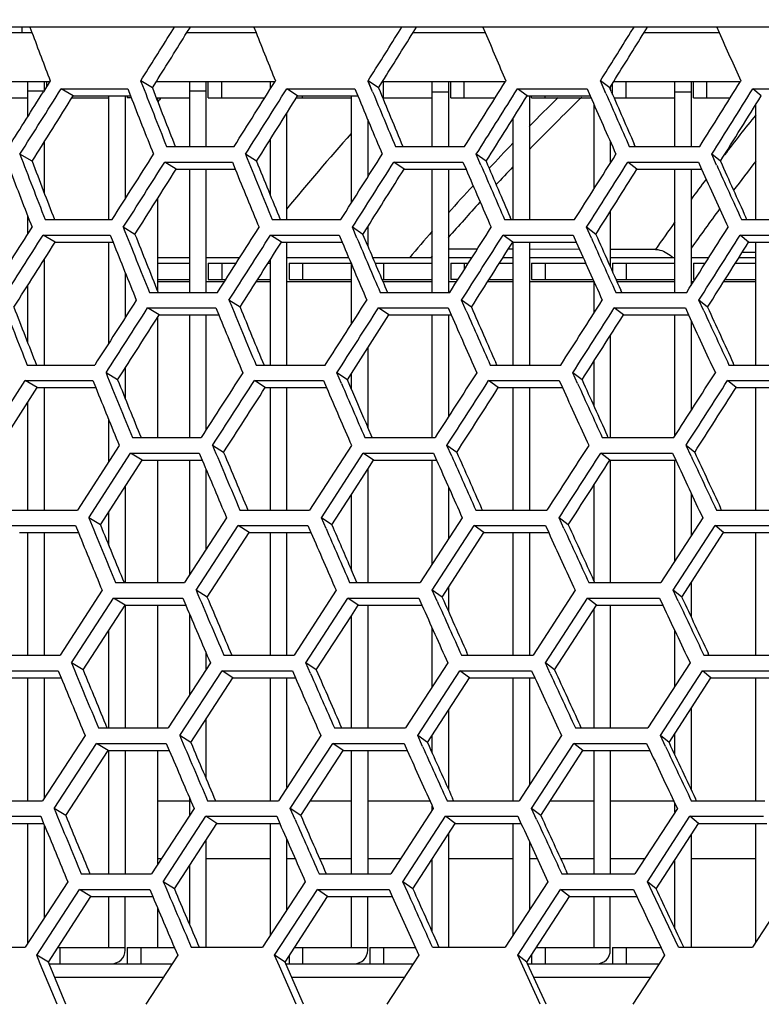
# Model space of a CAD drawing. Header units: millimetres. Extents: x 0 to 420, y 0 to 297.
# Tile 15 of 150: x 86.58 to 92.05, y 74.92 to 82.18. Entities that reach past the tile are written whole.
import ezdxf

# ---------------------------------------------------------------- set-up
doc = ezdxf.new("R2010")
doc.units = ezdxf.units.MM
doc.header["$LTSCALE"] = 23.1
doc.layers.get('0').update_dxf_attribs({"linetype": 'CONTINUOUS'})
for name, color, linetype in [('02___PRT_ALL_AXES', 7, 'CONTINUOUS'), ('06___PRT_ALL_SURFS', 7, 'CONTINUOUS'), ('AXES', 7, 'CONTINUOUS'), ('DIM_PILOTEES', 7, 'CONTINUOUS')]:
    doc.layers.add(name, color=color, linetype=linetype)
doc.styles.get("Standard").update_dxf_attribs({"font": 'txt', "width": 0.7})
doc.dimstyles.new('DIMSTYLE_2', dxfattribs={"dimtxt": 2.5, "dimasz": 3.5, "dimexe": 2, "dimexo": 0, "dimtad": 1, "dimdec": 0, "dimlfac": 5, "dimdsep": 46, "dimtxsty": 'Standard', "dimblk": '_FILLED', "dimblk1": '_FILLED', "dimblk2": '_FILLED', "dimcen": 0, "dimazin": 2, "dimtp": 0.8, "dimtm": 0.8, "dimtfac": 1, "dimtdec": 0, "dimtofl": 0, "dimtmove": 0, "dimatfit": 3, "dimldrblk": '_FILLED', "dimfxl": 0, "dimtolj": 1, "dimarcsym": 0})
doc.dimstyles.new('DIMSTYLE_4', dxfattribs={"dimtxt": 2.5, "dimasz": 3.5, "dimexe": 2, "dimexo": 0, "dimtad": 1, "dimdec": 0, "dimlfac": 5, "dimdsep": 46, "dimtxsty": 'Standard', "dimblk": '_FILLED', "dimblk1": '_FILLED', "dimblk2": '_FILLED', "dimcen": 0, "dimazin": 2, "dimtp": 0.5, "dimtm": 0.5, "dimtfac": 1, "dimtdec": 0, "dimtofl": 0, "dimtmove": 0, "dimatfit": 3, "dimldrblk": '_FILLED', "dimfxl": 0, "dimtolj": 1, "dimarcsym": 0})

# ---------------------------------------------------------------- blocks, each defined once
blk = doc.blocks.new('_FILLED')
at = {"color": 0, "linetype": 'ByBlock'}
blk.add_solid([(0, 0), (-1, 0.1429), (-1, -0.1429)], dxfattribs=at)
blk = doc.blocks.new('*D5')
at = {"layer": 'DIM_PILOTEES', "color": 2, "linetype": 'Continuous'}
for p, q in [((103.5571, 103.858), (38.5903, 103.858)), ((40.5903, 103.858), (40.5903, 68.4239)), ((40.5903, 32.9897), (40.5903, 68.4239)), ((103.5571, 32.9897), (38.5903, 32.9897))]:
    blk.add_line(p, q, dxfattribs=at)
at = {"layer": 'DIM_PILOTEES', "color": 2, "linetype": 'Continuous', "xscale": 3.5, "yscale": 3.5, "zscale": 3.5}
for p, rotation in [((40.5903, 103.858), 90), ((40.5903, 32.9897), 270)]:
    blk.add_blockref('_FILLED', p, dxfattribs=dict(at, rotation=rotation))
at = {"layer": 'DIM_PILOTEES', "color": 2, "linetype": 'Continuous', "insert": (37.4653, 68.4239), "char_height": 2.5, "width": 8.303571, "attachment_point": 2, "rotation": 90, "line_spacing_factor": 0.9}
blk.add_mtext('{\\ftxt;\\W0.0001;\\H0.0001;\\~}{\\ftxt;\\W2.2142857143;\\H2.5; }{\\ftxt;\\W0.0001;\\H0.0001;\\~}', dxfattribs=at)
blk = doc.blocks.new('*D6')
at = {"layer": 'DIM_PILOTEES', "color": 2, "linetype": 'Continuous'}
for p, q in [((55.0188, 68.4239), (55.0188, 114.3385)), ((152.0954, 68.4239), (152.0954, 114.3385)), ((55.0188, 112.3385), (103.5571, 112.3385)), ((152.0954, 112.3385), (103.5571, 112.3385))]:
    blk.add_line(p, q, dxfattribs=at)
at = {"layer": 'DIM_PILOTEES', "color": 2, "linetype": 'Continuous', "xscale": 3.5, "yscale": 3.5, "zscale": 3.5, "rotation": 180}
blk.add_blockref('_FILLED', (55.0188, 112.3385), dxfattribs=at)
at = {"layer": 'DIM_PILOTEES', "color": 2, "linetype": 'Continuous', "xscale": 3.5, "yscale": 3.5, "zscale": 3.5}
blk.add_blockref('_FILLED', (152.0954, 112.3385), dxfattribs=at)
at = {"layer": 'DIM_PILOTEES', "color": 2, "linetype": 'Continuous', "insert": (103.8477, 115.4635), "char_height": 2.5, "width": 8.571429, "attachment_point": 2, "line_spacing_factor": 0.9}
blk.add_mtext('{\\ftxt;\\W0.0001;\\H0.0001;\\~}{\\ftxt;\\W2.2857142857;\\H2.5; }{\\ftxt;\\W0.0001;\\H0.0001;\\~}', dxfattribs=at)

msp = doc.modelspace()

# ---------------------------------------------------------------- linework, layer by layer
at = {"color": 7, "linetype": 'Continuous'}
for p, q in [((137.842, 82.1249), (70.2722, 82.1249)), ((86.6553, 82.1249), (86.6707, 82.0839)), ((87.6953, 82.0839), (87.7209, 82.1249)), ((87.6953, 82.0839), (87.7209, 82.1249)), ((88.3054, 82.1249), (88.3218, 82.0839)), ((89.3709, 82.0839), (89.3966, 82.1249)), ((89.9941, 82.1249), (90.0114, 82.0839)), ((91.0825, 82.0839), (91.1081, 82.1249)), ((91.7172, 82.1249), (91.7355, 82.0839)), ((86.1852, 82.0839), (86.6707, 82.0839)), ((87.8123, 82.0839), (88.3218, 82.0839)), ((89.4793, 82.0839), (90.0114, 82.0839)), ((91.1819, 82.0839), (91.7355, 82.0839)), ((85.961, 81.7239), (86.8026, 81.7239)), ((86.6411, 81.4671), (86.6411, 81.7239)), ((86.8051, 81.7279), (86.7549, 81.6479)), ((86.7611, 81.7239), (86.7611, 81.6578)), ((86.7771, 81.7239), (86.7771, 81.6832)), ((87.4736, 81.7239), (87.4721, 81.7279)), ((87.5578, 81.6761), (87.4721, 81.7279)), ((87.5877, 81.7239), (88.4624, 81.7239)), ((87.8331, 81.2452), (87.8331, 81.7239)), ((87.9531, 81.7239), (87.9531, 81.2452)), ((87.9691, 81.6039), (87.9691, 81.7239)), ((88.0691, 81.6039), (88.0691, 81.7239)), ((88.4291, 81.6709), (88.4291, 81.7239)), ((88.4649, 81.7279), (88.4624, 81.7239)), ((89.181, 81.6479), (89.1478, 81.7279)), ((89.2249, 81.6761), (89.1478, 81.7279)), ((89.181, 81.6479), (89.1494, 81.7239)), ((89.2548, 81.7239), (90.1603, 81.7239)), ((89.2611, 81.6039), (89.2611, 81.7239)), ((89.6211, 81.2452), (89.6211, 81.7239)), ((89.7411, 81.7239), (89.7411, 81.2452)), ((89.7571, 81.6039), (89.7571, 81.7239)), ((89.8571, 81.6039), (89.8571, 81.7239)), ((90.1628, 81.7279), (90.1603, 81.7239)), ((90.9011, 81.634), (90.86, 81.7279)), ((90.895, 81.6479), (90.86, 81.7279)), ((90.9283, 81.6761), (90.86, 81.7279)), ((90.9331, 81.6838), (90.9331, 81.6651)), ((90.9491, 81.6283), (90.9491, 81.7094)), ((90.9581, 81.7239), (91.8923, 81.7239)), ((91.0491, 81.6039), (91.0491, 81.7239)), ((91.4091, 81.2452), (91.4091, 81.7239)), ((91.5291, 81.7239), (91.5291, 81.2452)), ((91.5451, 81.6039), (91.5451, 81.7239)), ((91.6451, 81.6039), (91.6451, 81.7239)), ((91.8948, 81.7279), (91.8923, 81.7239)), ((86.7571, 81.6514), (86.6411, 81.6514)), ((86.9746, 81.6181), (86.8858, 81.6698)), ((86.8858, 81.6698), (87.3765, 81.6698)), ((87.2371, 80.7067), (87.2371, 81.6181)), ((87.3571, 81.6181), (87.3571, 80.8574)), ((87.3731, 81.6181), (87.3731, 81.6039)), ((87.3765, 81.6698), (87.3967, 81.6181)), ((87.9531, 81.6514), (87.8331, 81.6514)), ((88.6286, 81.6181), (88.5485, 81.6698)), ((88.5485, 81.6698), (89.0508, 81.6698)), ((88.6651, 81.6039), (88.6651, 81.6181)), ((89.0251, 80.8292), (89.0251, 81.6181)), ((89.0508, 81.6698), (89.0723, 81.6181)), ((89.6211, 81.6481), (89.7411, 81.6481)), ((90.2302, 81.6398), (90.2491, 81.6698)), ((90.3204, 81.6181), (90.2491, 81.6698)), ((90.2491, 81.6698), (90.7619, 81.6698)), ((90.3371, 81.6181), (90.3371, 80.7067)), ((90.3531, 81.6039), (90.3531, 81.6181)), ((90.4531, 81.6039), (90.4531, 81.6181)), ((90.7619, 81.6698), (90.7845, 81.6181)), ((90.7781, 81.6328), (90.7845, 81.6181)), ((91.4091, 81.6481), (91.5291, 81.6481)), ((92.0459, 81.6181), (91.9835, 81.6698)), ((91.9835, 81.6698), (92.5056, 81.6698)), ((86.1811, 81.6039), (86.6411, 81.6039)), ((86.9657, 81.6039), (87.2371, 81.6039)), ((87.4022, 81.6039), (87.3731, 81.6039)), ((87.5859, 81.6039), (87.8331, 81.6039)), ((87.5971, 81.5752), (87.5971, 81.6039)), ((87.9691, 81.6039), (88.3869, 81.6039)), ((88.6198, 81.6039), (89.0251, 81.6039)), ((89.2547, 81.6039), (89.6211, 81.6039)), ((89.7571, 81.6039), (90.085, 81.6039)), ((90.3531, 81.6039), (90.7907, 81.6039)), ((90.8131, 80.9322), (90.8131, 81.5529)), ((90.9597, 81.6039), (91.4091, 81.6039)), ((91.5451, 81.6039), (91.8173, 81.6039)), ((92.0051, 80.7067), (92.0051, 81.5525)), ((88.5491, 80.7067), (88.5491, 81.4911)), ((89.1451, 81.4429), (89.1451, 81.0183)), ((90.2171, 80.7067), (90.2171, 81.4529)), ((86.7611, 81.2777), (86.7611, 80.9014)), ((87.6624, 81.2452), (88.1605, 81.2452)), ((88.4291, 80.8806), (88.4291, 81.3001)), ((89.3496, 81.2452), (89.8589, 81.2452)), ((90.9331, 81.2804), (90.9331, 81.122)), ((91.0729, 81.2452), (91.5921, 81.2452)), ((86.6717, 81.1356), (86.5817, 81.1874)), ((88.3255, 81.1356), (88.244, 81.1874)), ((89.9794, 81.1078), (89.9451, 81.1874)), ((90.0178, 81.1356), (89.9451, 81.1874)), ((91.7168, 81.1078), (91.6807, 81.1874)), ((91.7445, 81.1356), (91.6807, 81.1874)), ((87.7333, 81.0778), (87.6488, 81.1296)), ((87.6488, 81.1296), (88.1474, 81.1296)), ((88.1474, 81.1296), (88.1684, 81.0778)), ((89.4133, 81.0778), (89.3375, 81.1296)), ((89.3375, 81.1296), (89.8472, 81.1296)), ((89.8472, 81.1296), (89.8695, 81.0778)), ((91.1291, 81.0778), (91.0621, 81.1296)), ((91.0621, 81.1296), (91.5818, 81.1296)), ((91.5818, 81.1296), (91.6052, 81.0778)), ((91.5818, 81.1296), (91.6052, 81.0778)), ((87.8331, 80.17), (87.8331, 81.0778)), ((87.9531, 81.0778), (87.9531, 80.17)), ((89.6211, 80.17), (89.6211, 81.0778)), ((89.7411, 81.0778), (89.7411, 80.17)), ((91.4091, 80.17), (91.4091, 81.0778)), ((91.5291, 81.0778), (91.5291, 80.2215)), ((87.5971, 80.1774), (87.5971, 80.862)), ((90.9331, 80.7666), (90.9331, 80.3569)), ((86.6411, 80.6012), (86.6411, 80.7278)), ((86.7672, 80.7067), (87.2612, 80.7067)), ((88.4413, 80.7067), (88.9472, 80.7067)), ((90.1537, 80.7067), (90.6701, 80.7067)), ((91.9001, 80.7067), (92.4258, 80.7067)), ((86.8418, 80.5398), (86.7531, 80.5916)), ((86.7531, 80.5916), (87.2475, 80.5916)), ((87.2475, 80.5916), (87.2681, 80.5398)), ((87.4295, 80.5974), (87.3437, 80.6491)), ((88.5087, 80.5398), (88.4285, 80.5916)), ((88.4285, 80.5916), (88.9348, 80.5916)), ((88.9348, 80.5916), (88.9566, 80.5398)), ((89.066, 80.5699), (89.0324, 80.6491)), ((89.1095, 80.5974), (89.0324, 80.6491)), ((89.1451, 80.6535), (89.1451, 80.5128)), ((90.2137, 80.5398), (90.1423, 80.5916)), ((90.1423, 80.5916), (90.6591, 80.5916)), ((90.6591, 80.5916), (90.6822, 80.5398)), ((90.6591, 80.5916), (90.6822, 80.5398)), ((90.7933, 80.5699), (90.7579, 80.6491)), ((90.8261, 80.5974), (90.7579, 80.6491)), ((91.9525, 80.5398), (91.8901, 80.5916)), ((91.8901, 80.5916), (92.4162, 80.5916)), ((87.2371, 79.7967), (87.2371, 80.5398)), ((88.5491, 79.6347), (88.5491, 80.5398)), ((90.2171, 79.6347), (90.2171, 80.5398)), ((90.3371, 80.5398), (90.3371, 79.6347)), ((92.0051, 79.6347), (92.0051, 80.5398)), ((89.9502, 80.4878), (89.7387, 80.4881)), ((90.2146, 80.4874), (90.1782, 80.4875)), ((90.7039, 80.4866), (90.3367, 80.4872)), ((91.2662, 80.4858), (90.9328, 80.4863)), ((86.7611, 80.4125), (86.7611, 79.6347)), ((87.8331, 80.4239), (87.5971, 80.4239)), ((87.5971, 80.3839), (87.8331, 80.3839)), ((88.2006, 80.4239), (87.9531, 80.4239)), ((87.9691, 80.3839), (87.9691, 80.2639)), ((87.9691, 80.3839), (88.1751, 80.3839)), ((88.0691, 80.3839), (88.0691, 80.2639)), ((88.4097, 80.3839), (88.4291, 80.3839)), ((88.4291, 79.6347), (88.4291, 80.4144)), ((89.0057, 80.4239), (88.5491, 80.4239)), ((88.5651, 80.3839), (88.5651, 80.2639)), ((88.5651, 80.3839), (89.0227, 80.3839)), ((88.6651, 80.3839), (88.6651, 80.2639)), ((89.0251, 79.9357), (89.0251, 80.3783)), ((89.6211, 80.4239), (89.1826, 80.4239)), ((89.1995, 80.3839), (89.6211, 80.3839)), ((89.2611, 80.3839), (89.2611, 80.2639)), ((89.9119, 80.4239), (89.7411, 80.4239)), ((89.7571, 80.3839), (89.7571, 80.2639)), ((89.7571, 80.3839), (89.8864, 80.3839)), ((89.8571, 80.3839), (89.8571, 80.338)), ((90.1148, 80.3839), (90.2171, 80.3839)), ((90.2171, 80.4239), (90.1402, 80.4239)), ((90.7339, 80.4239), (90.3371, 80.4239)), ((90.3531, 80.3839), (90.3531, 80.2639)), ((90.3531, 80.3839), (90.7518, 80.3839)), ((90.4531, 80.3839), (90.4531, 80.2639)), ((91.4091, 80.4239), (90.9331, 80.4239)), ((90.9491, 80.3839), (90.9491, 80.3211)), ((90.9491, 80.3839), (91.4091, 80.3839)), ((91.0491, 80.3839), (91.0491, 80.2639)), ((91.6578, 80.4239), (91.5291, 80.4239)), ((91.5451, 80.3839), (91.5451, 80.2639)), ((91.5451, 80.3839), (91.6324, 80.3839)), ((91.8541, 80.3839), (92.0051, 80.3839)), ((92.0051, 80.4239), (91.8793, 80.4239)), ((87.3571, 80.3174), (87.3571, 79.9838)), ((87.5971, 80.2639), (87.8331, 80.2639)), ((87.8331, 80.2481), (87.5971, 80.2481)), ((88.0883, 80.2481), (87.9531, 80.2481)), ((87.9691, 80.2639), (88.0984, 80.2639)), ((88.4291, 80.2481), (88.3234, 80.2481)), ((88.3334, 80.2639), (88.4291, 80.2639)), ((89.0251, 80.2481), (88.5491, 80.2481)), ((88.5651, 80.2639), (89.0251, 80.2639)), ((89.2504, 80.2639), (89.6211, 80.2639)), ((89.6211, 80.2481), (89.2611, 80.2481)), ((89.7997, 80.2481), (89.7411, 80.2481)), ((89.8098, 80.2639), (89.7571, 80.2639)), ((90.2171, 80.2481), (90.0286, 80.2481)), ((90.0386, 80.2639), (90.2171, 80.2639)), ((90.8128, 80.2481), (90.3371, 80.2481)), ((90.3531, 80.2639), (90.8057, 80.2639)), ((90.8131, 80.0175), (90.8131, 80.2474)), ((90.9747, 80.2639), (91.4091, 80.2639)), ((91.4091, 80.2481), (90.9817, 80.2481)), ((91.546, 80.2481), (91.5291, 80.2481)), ((91.556, 80.2639), (91.5451, 80.2639)), ((92.0051, 80.2481), (91.7682, 80.2481)), ((91.7781, 80.2639), (92.0051, 80.2639)), ((86.6411, 79.7945), (86.6411, 80.2236)), ((87.5364, 80.17), (88.0383, 80.17)), ((89.2366, 80.17), (89.7498, 80.17)), ((90.9731, 80.17), (91.4963, 80.17)), ((88.204, 80.0609), (88.1226, 80.1126)), ((89.8714, 80.0336), (89.8367, 80.1126)), ((89.9094, 80.0609), (89.8367, 80.1126)), ((91.6221, 80.0336), (91.5857, 80.1126)), ((91.6494, 80.0609), (91.5857, 80.1126)), ((87.6074, 80.0035), (87.5229, 80.0552)), ((87.5229, 80.0552), (88.0253, 80.0552)), ((88.0253, 80.0552), (88.0467, 80.0035)), ((89.3003, 80.0035), (89.2245, 80.0552)), ((89.2245, 80.0552), (89.7381, 80.0552)), ((89.7381, 80.0552), (89.7608, 80.0035)), ((89.7381, 80.0552), (89.7608, 80.0035)), ((91.0293, 80.0035), (90.9624, 80.0552)), ((90.9624, 80.0552), (91.486, 80.0552)), ((91.486, 80.0552), (91.5099, 80.0035)), ((91.486, 80.0552), (91.5099, 80.0035)), ((87.5971, 79.1003), (87.5971, 79.9873)), ((87.8331, 79.1003), (87.8331, 80.0035)), ((87.9531, 80.0035), (87.9531, 79.1565)), ((89.6211, 79.1003), (89.6211, 80.0035)), ((89.7411, 80.0035), (89.7411, 79.2551)), ((91.4091, 79.1129), (91.4091, 80.0035)), ((91.5291, 79.9618), (91.5291, 79.2997)), ((90.9331, 79.8522), (90.9331, 79.1003)), ((89.1451, 79.7603), (89.1451, 79.1755)), ((90.8131, 79.3297), (90.8131, 79.664)), ((86.6352, 79.6347), (87.133, 79.6347)), ((87.302, 79.5257), (87.2162, 79.5774)), ((87.3571, 79.6117), (87.3571, 79.3891)), ((88.3221, 79.6347), (88.8318, 79.6347)), ((88.9517, 79.4985), (88.9178, 79.5774)), ((88.9949, 79.5257), (88.9178, 79.5774)), ((90.0475, 79.6347), (90.5679, 79.6347)), ((90.6922, 79.4985), (90.6564, 79.5774)), ((90.7247, 79.5257), (90.6564, 79.5774)), ((91.8073, 79.6347), (92.337, 79.6347)), ((86.3139, 79.043), (86.6211, 79.5201)), ((86.7099, 79.4684), (86.6211, 79.5201)), ((86.6211, 79.5201), (87.1193, 79.5201)), ((87.1193, 79.5201), (87.1403, 79.4684)), ((88.3896, 79.4684), (88.3094, 79.5201)), ((88.3094, 79.5201), (88.8195, 79.5201)), ((88.8195, 79.5201), (88.8417, 79.4684)), ((88.8195, 79.5201), (88.8417, 79.4684)), ((89.0251, 79.455), (89.0251, 79.5728)), ((90.1076, 79.4684), (90.0362, 79.5201)), ((90.0362, 79.5201), (90.5569, 79.5201)), ((90.5569, 79.5201), (90.5804, 79.4684)), ((91.8598, 79.4684), (91.7973, 79.5201)), ((91.7973, 79.5201), (92.3275, 79.5201)), ((86.7611, 79.4684), (86.7611, 78.5662)), ((88.4291, 78.5662), (88.4291, 79.4684)), ((88.5491, 78.5662), (88.5491, 79.4684)), ((90.2171, 78.5662), (90.2171, 79.4684)), ((90.3371, 79.4684), (90.3371, 78.5662)), ((92.0051, 78.5662), (92.0051, 79.4684)), ((86.6411, 78.5662), (86.6411, 79.3609)), ((87.2371, 78.9246), (87.2371, 79.2301)), ((87.411, 79.1003), (87.9168, 79.1003)), ((89.1241, 79.1003), (89.6412, 79.1003)), ((90.8738, 79.1003), (91.4009, 79.1003)), ((87.3136, 79.043), (87.0052, 78.5662)), ((88.0832, 78.9913), (88.0017, 79.043)), ((89.0253, 79.043), (88.7168, 78.5662)), ((89.7639, 78.9642), (89.7288, 79.043)), ((89.8015, 78.9913), (89.7288, 79.043)), ((91.5279, 78.9642), (91.4911, 79.043)), ((91.5548, 78.9913), (91.4911, 79.043)), ((87.0891, 78.509), (87.3976, 78.9858)), ((87.4821, 78.934), (87.3976, 78.9858)), ((87.3976, 78.9858), (87.9037, 78.9858)), ((87.5971, 78.0322), (87.5971, 78.934)), ((87.8331, 78.0902), (87.8331, 78.934)), ((87.9037, 78.9858), (87.9255, 78.934)), ((88.8035, 78.509), (89.1121, 78.9858)), ((89.1879, 78.934), (89.1121, 78.9858)), ((89.1121, 78.9858), (89.6296, 78.9858)), ((89.6211, 78.1682), (89.6211, 78.934)), ((89.6296, 78.9858), (89.6525, 78.934)), ((89.6296, 78.9858), (89.6525, 78.934)), ((90.9301, 78.934), (90.8631, 78.9858)), ((90.8631, 78.9858), (91.3907, 78.9858)), ((90.9331, 78.934), (90.9331, 78.0322)), ((91.3907, 78.9858), (91.4148, 78.934)), ((91.3907, 78.9858), (91.4149, 78.934)), ((91.4091, 78.1919), (91.4091, 78.934)), ((87.9531, 78.8683), (87.9531, 78.275)), ((89.1451, 78.8676), (89.1451, 78.0322)), ((87.3571, 78.7399), (87.3571, 78.0322)), ((89.7411, 78.7348), (89.7411, 78.3532)), ((90.8131, 78.0424), (90.8131, 78.7519)), ((89.0251, 78.1239), (89.0251, 78.6812)), ((91.5291, 78.6897), (91.5291, 78.3775)), ((86.5037, 78.5662), (87.0052, 78.5662)), ((88.2033, 78.5662), (88.7168, 78.5662)), ((89.9417, 78.5662), (90.466, 78.5662)), ((91.7147, 78.5662), (92.2485, 78.5662)), ((87.1749, 78.4573), (87.0891, 78.509)), ((87.2371, 78.3048), (87.2371, 78.5537)), ((88.1048, 78.509), (87.7954, 78.0322)), ((88.8378, 78.4302), (88.8035, 78.509)), ((88.8806, 78.4573), (88.8035, 78.509)), ((89.842, 78.509), (89.5328, 78.0322)), ((90.5914, 78.4302), (90.5553, 78.509)), ((90.6235, 78.4573), (90.5553, 78.509)), ((91.614, 78.509), (91.3057, 78.0322)), ((86.4896, 78.4518), (86.9915, 78.4518)), ((86.9915, 78.4518), (87.0127, 78.4001)), ((87.881, 77.9749), (88.1906, 78.4518)), ((88.2708, 78.4001), (88.1906, 78.4518)), ((88.1906, 78.4518), (88.7045, 78.4518)), ((88.7045, 78.4518), (88.727, 78.4001)), ((89.6211, 77.9749), (89.9304, 78.4518)), ((90.0018, 78.4001), (89.9304, 78.4518)), ((89.9304, 78.4518), (90.4551, 78.4518)), ((90.4551, 78.4518), (90.4787, 78.4)), ((90.4551, 78.4518), (90.4787, 78.4001)), ((91.3966, 77.9749), (91.7048, 78.4518)), ((91.7673, 78.4001), (91.7048, 78.4518)), ((91.7048, 78.4518), (92.239, 78.4518)), ((86.6411, 77.4976), (86.6411, 78.4001)), ((86.7611, 78.4001), (86.7611, 77.4976)), ((88.4291, 77.4976), (88.4291, 78.4001)), ((88.5491, 77.4976), (88.5491, 78.4001)), ((90.2171, 77.4976), (90.2171, 78.4001)), ((90.3371, 78.4001), (90.3371, 77.4976)), ((92.0051, 77.4976), (92.0051, 78.4001)), ((87.2858, 78.0322), (87.7954, 78.0322)), ((89.0118, 78.0322), (89.5328, 78.0322)), ((89.7411, 77.9962), (89.7411, 77.8171)), ((90.7746, 78.0322), (91.3057, 78.0322)), ((91.5291, 78.0298), (91.5291, 77.7764)), ((87.1877, 77.9749), (86.8774, 77.4976)), ((86.9619, 77.4403), (87.2724, 77.9177)), ((87.3569, 77.8659), (87.2724, 77.9177)), ((87.2724, 77.9177), (87.7824, 77.9177)), ((87.7824, 77.9177), (87.8043, 77.8659)), ((87.9625, 77.9232), (87.881, 77.9749)), ((88.9123, 77.9749), (88.6018, 77.4976)), ((88.6892, 77.4403), (88.9997, 77.9177)), ((89.0755, 77.8659), (88.9997, 77.9177)), ((88.9997, 77.9177), (89.5212, 77.9177)), ((89.5212, 77.9177), (89.5443, 77.8659)), ((89.5212, 77.9177), (89.5443, 77.8659)), ((89.6565, 77.896), (89.6211, 77.9749)), ((89.6938, 77.9232), (89.6211, 77.9749)), ((90.674, 77.9749), (90.3641, 77.4976)), ((90.4541, 77.4403), (90.764, 77.9177)), ((90.8309, 77.8659), (90.764, 77.9177)), ((90.764, 77.9177), (91.2955, 77.9177)), ((91.2955, 77.9177), (91.3199, 77.8659)), ((91.2955, 77.9177), (91.3199, 77.8659)), ((91.4338, 77.896), (91.3966, 77.9749)), ((91.4604, 77.9232), (91.3966, 77.9749)), ((87.3571, 77.8659), (87.3571, 76.9621)), ((87.5971, 76.9621), (87.5971, 77.8659)), ((89.1451, 77.8659), (89.1451, 76.9621)), ((90.8131, 76.9621), (90.8131, 77.8383)), ((90.9331, 77.8659), (90.9331, 76.9621)), ((87.8331, 77.2066), (87.8331, 77.7979)), ((89.0251, 76.9621), (89.0251, 77.7879)), ((89.6211, 77.2645), (89.6211, 77.6945)), ((87.2371, 76.9621), (87.2371, 77.6809)), ((91.4091, 77.2681), (91.4091, 77.6764)), ((86.3721, 77.4976), (86.8774, 77.4976)), ((87.9531, 77.5157), (87.9531, 77.3908)), ((88.0845, 77.4976), (88.6018, 77.4976)), ((89.8359, 77.4976), (90.3641, 77.4976)), ((91.6222, 77.4976), (92.1599, 77.4976)), ((87.0477, 77.3885), (86.9619, 77.4403)), ((87.9853, 77.4403), (87.6737, 76.9621)), ((88.7238, 77.3612), (88.6892, 77.4403)), ((88.7663, 77.3885), (88.6892, 77.4403)), ((89.7355, 77.4403), (89.4241, 76.9621)), ((90.4905, 77.3612), (90.4541, 77.4403)), ((90.5223, 77.3885), (90.4541, 77.4403)), ((91.5207, 77.4403), (91.2104, 76.9621)), ((86.358, 77.3829), (86.8637, 77.3829)), ((86.6411, 76.4251), (86.6411, 77.3312)), ((86.7611, 77.3312), (86.7611, 76.4435)), ((86.8637, 77.3829), (86.885, 77.3312)), ((86.8637, 77.3829), (86.885, 77.3312)), ((87.76, 76.9046), (88.0717, 77.3829)), ((88.1519, 77.3312), (88.0717, 77.3829)), ((88.0717, 77.3829), (88.5895, 77.3829)), ((88.4291, 76.4251), (88.4291, 77.3312)), ((88.5491, 76.5212), (88.5491, 77.3312)), ((88.5895, 77.3829), (88.6121, 77.3312)), ((89.5132, 76.9046), (89.8246, 77.3829)), ((89.896, 77.3312), (89.8246, 77.3829)), ((89.8246, 77.3829), (90.3532, 77.3829)), ((90.2171, 76.4251), (90.2171, 77.3312)), ((90.3371, 77.3312), (90.3371, 76.5406)), ((90.3532, 77.3829), (90.377, 77.3312)), ((91.3019, 76.9046), (91.6123, 77.3829)), ((91.6747, 77.3312), (91.6123, 77.3829)), ((91.6123, 77.3829), (92.1504, 77.3829)), ((92.0051, 76.4251), (92.0051, 77.3312)), ((89.7411, 77.0921), (89.7411, 76.5067)), ((91.5291, 77.1056), (91.5291, 76.506)), ((87.9531, 77.0247), (87.9531, 76.5899)), ((87.0615, 76.9046), (86.7491, 76.4251)), ((87.1603, 76.9621), (87.6737, 76.9621)), ((87.8415, 76.8528), (87.76, 76.9046)), ((88.799, 76.9046), (88.4864, 76.4251)), ((88.8993, 76.9621), (89.4241, 76.9621)), ((89.5489, 76.8253), (89.5132, 76.9046)), ((89.5859, 76.8528), (89.5132, 76.9046)), ((89.6211, 76.7742), (89.6211, 76.9071)), ((90.5739, 76.9046), (90.2619, 76.4251)), ((90.6753, 76.9621), (91.2104, 76.9621)), ((91.3657, 76.8528), (91.3019, 76.9046)), ((91.3394, 76.8253), (91.3019, 76.9046)), ((91.4091, 76.7605), (91.4091, 76.9199)), ((86.8343, 76.3674), (87.1469, 76.8471)), ((87.2314, 76.7954), (87.1469, 76.8471)), ((87.1469, 76.8471), (87.6607, 76.8471)), ((87.6607, 76.8471), (87.6827, 76.7954)), ((88.5744, 76.3674), (88.8872, 76.8471)), ((88.963, 76.7954), (88.8872, 76.8471)), ((88.8872, 76.8471), (89.4125, 76.8471)), ((89.4125, 76.8471), (89.4357, 76.7954)), ((90.3525, 76.3674), (90.6646, 76.8471)), ((90.7315, 76.7954), (90.6646, 76.8471)), ((90.6646, 76.8471), (91.2001, 76.8471)), ((91.2001, 76.8471), (91.2246, 76.7954)), ((87.2371, 75.8862), (87.2371, 76.7954)), ((87.3571, 76.7954), (87.3571, 75.8862)), ((87.5971, 75.9561), (87.5971, 76.7954)), ((89.0251, 75.8862), (89.0251, 76.7954)), ((89.1451, 76.7954), (89.1451, 75.8862)), ((90.8131, 75.8862), (90.8131, 76.7954)), ((90.9331, 76.7954), (90.9331, 75.8862)), ((86.24, 76.4251), (86.7491, 76.4251)), ((87.5971, 76.4239), (87.8331, 76.4239)), ((87.8331, 76.3181), (87.8331, 76.4427)), ((87.9652, 76.4251), (88.4864, 76.4251)), ((88.7218, 76.4239), (89.0251, 76.4239)), ((89.1451, 76.4239), (89.603, 76.4239)), ((89.6211, 76.356), (89.6211, 76.3839)), ((89.7297, 76.4251), (90.2619, 76.4251)), ((90.4909, 76.4239), (90.8131, 76.4239)), ((90.9331, 76.4239), (91.4003, 76.4239)), ((91.4091, 76.3397), (91.4091, 76.4054)), ((91.5294, 76.4251), (92.0711, 76.4251)), ((86.92, 76.3157), (86.8343, 76.3674)), ((87.8653, 76.3674), (87.5515, 75.8862)), ((88.6097, 76.2871), (88.5744, 76.3674)), ((88.6516, 76.3157), (88.5744, 76.3674)), ((89.6285, 76.3674), (89.3149, 75.8862)), ((90.3896, 76.2871), (90.3525, 76.3674)), ((90.4208, 76.3157), (90.3525, 76.3674)), ((91.4271, 76.3674), (91.1145, 75.8862)), ((86.2258, 76.3098), (86.7353, 76.3098)), ((86.6411, 75.3775), (86.6411, 76.258)), ((86.7353, 76.3098), (86.7567, 76.258)), ((86.7353, 76.3098), (86.7567, 76.258)), ((86.7611, 76.2473), (86.7611, 75.5618)), ((87.6384, 75.8283), (87.9524, 76.3098)), ((88.0325, 76.258), (87.9524, 76.3098)), ((87.9524, 76.3098), (88.474, 76.3098)), ((88.4291, 75.4354), (88.4291, 76.258)), ((88.474, 76.3098), (88.4966, 76.258)), ((88.474, 76.3098), (88.4966, 76.258)), ((89.4046, 75.8283), (89.7183, 76.3098)), ((89.7897, 76.258), (89.7183, 76.3098)), ((89.7183, 76.3098), (90.2509, 76.3098)), ((90.2171, 75.4344), (90.2171, 76.258)), ((90.2509, 76.3098), (90.2747, 76.258)), ((91.2067, 75.8283), (91.5194, 76.3098)), ((91.5818, 76.258), (91.5194, 76.3098)), ((91.5194, 76.3098), (92.0615, 76.3098)), ((92.0051, 75.3812), (92.0051, 76.258)), ((89.7411, 76.1831), (89.7411, 75.3439)), ((91.5291, 76.1765), (91.5291, 75.3439)), ((87.9531, 76.1357), (87.9531, 75.3439)), ((88.5491, 75.6195), (88.5491, 76.1382)), ((90.3371, 76.1228), (90.3371, 75.619)), ((87.5971, 75.9996), (87.6254, 75.9996)), ((87.8331, 75.5097), (87.8331, 75.9509)), ((87.9531, 75.9996), (88.4291, 75.9996)), ((88.5491, 75.9996), (88.6099, 75.9996)), ((88.7895, 75.9996), (89.0251, 75.9996)), ((89.1451, 75.9996), (89.3888, 75.9996)), ((89.6211, 75.4558), (89.6211, 75.9981)), ((89.7411, 75.9996), (90.2171, 75.9996)), ((90.3371, 75.9996), (90.394, 75.9996)), ((90.5661, 75.9996), (90.8131, 75.9996)), ((90.9331, 75.9996), (91.1882, 75.9996)), ((91.4091, 75.4822), (91.4091, 75.9909)), ((91.5291, 75.9996), (92.0051, 75.9996)), ((87.0342, 75.8862), (87.5515, 75.8862)), ((88.7861, 75.8862), (89.3149, 75.8862)), ((90.5754, 75.8862), (91.1145, 75.8862)), ((86.9347, 75.8283), (86.6199, 75.345)), ((87.7199, 75.7766), (87.6384, 75.8283)), ((88.6852, 75.8283), (88.3702, 75.345)), ((89.441, 75.7477), (89.4046, 75.8283)), ((89.4773, 75.7766), (89.4046, 75.8283)), ((90.4733, 75.8283), (90.1589, 75.345)), ((91.2705, 75.7766), (91.2067, 75.8283)), ((91.2449, 75.7477), (91.2067, 75.8283)), ((92.2946, 75.8283), (91.9816, 75.345)), ((86.7057, 75.2868), (87.0207, 75.7704)), ((87.1052, 75.7187), (87.0207, 75.7704)), ((87.0207, 75.7704), (87.5383, 75.7704)), ((87.5383, 75.7704), (87.5603, 75.7187)), ((87.5383, 75.7704), (87.5603, 75.7187)), ((88.4588, 75.2868), (88.774, 75.7704)), ((88.8498, 75.7187), (88.774, 75.7704)), ((88.774, 75.7704), (89.3032, 75.7704)), ((89.3032, 75.7704), (89.3264, 75.7187)), ((90.2502, 75.2868), (90.5647, 75.7704)), ((90.6316, 75.7187), (90.5647, 75.7704)), ((90.5647, 75.7704), (91.1042, 75.7704)), ((91.1042, 75.7704), (91.1286, 75.7187)), ((91.4358, 75.345), (91.2449, 75.7477)), ((87.2371, 75.3439), (87.2371, 75.7187)), ((87.3571, 75.3239), (87.3571, 75.7187)), ((89.0251, 75.3439), (89.0251, 75.7187)), ((89.1451, 75.3239), (89.1451, 75.7187)), ((90.8131, 75.3439), (90.8131, 75.7187)), ((90.9331, 75.3239), (90.9331, 75.7187)), ((87.5971, 75.3439), (87.5971, 75.6322)), ((86.107, 75.345), (86.6199, 75.345)), ((86.862, 75.3439), (87.3571, 75.3439)), ((86.8771, 75.3439), (86.8771, 75.2239)), ((87.3731, 75.3439), (87.3731, 75.2239)), ((87.3731, 75.3439), (87.72, 75.3439)), ((87.4731, 75.3439), (87.4731, 75.2239)), ((87.845, 75.345), (88.3702, 75.345)), ((88.6066, 75.3439), (89.1451, 75.3439)), ((88.6651, 75.3439), (88.6651, 75.2239)), ((89.1611, 75.3439), (89.1611, 75.2239)), ((89.1611, 75.3439), (89.4951, 75.3439)), ((89.2611, 75.3439), (89.2611, 75.2239)), ((89.6228, 75.345), (90.1589, 75.345)), ((90.3889, 75.3439), (90.9331, 75.3439)), ((90.4531, 75.3439), (90.4531, 75.2239)), ((90.9491, 75.3439), (90.9491, 75.2239)), ((90.9491, 75.3439), (91.3058, 75.3439)), ((91.0491, 75.3439), (91.0491, 75.2239)), ((91.4358, 75.345), (91.9816, 75.345)), ((86.7317, 75.2239), (86.7057, 75.2868)), ((86.7915, 75.235), (86.7057, 75.2868)), ((86.8555, 74.9249), (86.7317, 75.2239)), ((86.7961, 75.2239), (87.7034, 75.2239)), ((87.7034, 75.2239), (87.5088, 74.9249)), ((87.7444, 75.2868), (87.7034, 75.2239)), ((88.4943, 75.2057), (88.4588, 75.2868)), ((88.4943, 75.2057), (88.4588, 75.2868)), ((88.536, 75.235), (88.4588, 75.2868)), ((88.5408, 75.2239), (89.4799, 75.2239)), ((88.5651, 75.2799), (88.5651, 75.2239)), ((89.4799, 75.2239), (89.2854, 74.9249)), ((89.5208, 75.2868), (89.4799, 75.2239)), ((90.2876, 75.2057), (90.2502, 75.2868)), ((90.2876, 75.2057), (90.2502, 75.2868)), ((90.3185, 75.235), (90.2502, 75.2868)), ((90.3236, 75.2239), (91.292, 75.2239)), ((90.3531, 75.2885), (90.3531, 75.2239)), ((91.292, 75.2239), (91.0982, 74.9249)), ((91.3328, 75.2868), (91.292, 75.2239)), ((88.6175, 74.9249), (88.4943, 75.2057)), ((90.4172, 74.9249), (90.2876, 75.2057)), ((86.8366, 75.1252), (87.6392, 75.1252)), ((88.5837, 75.1252), (89.4157, 75.1252)), ((90.3688, 75.1252), (91.228, 75.1252))]:
    msp.add_line(p, q, dxfattribs=at)
msp.add_lwpolyline([(89.9524, 80.4875), (89.8662, 80.4874), (89.7411, 80.4879)], dxfattribs=at)
for centre, radius, start, end in [((157.6401, 108.6852), 75.7912, 200.547341, 200.835041), ((-76.9234, 185.0465), 194.1665, 327.851605, 327.975603), ((160.8443, 111.0305), 78.086, 201.75888, 202.04043), ((-63.1343, 177.4099), 179.8468, 327.857984, 327.991839), ((164.307, 113.4719), 80.6538, 202.902812, 203.177653), ((-51.0941, 170.6802), 167.5216, 327.927613, 328.071199), ((168.0292, 116.0174), 83.4998, 203.978308, 204.245957), ((161.8496, 110.7741), 79.848, 201.334901, 201.704153), ((-82.6207, 189.2699), 202.0781, 327.685296, 327.845762), ((-68.1593, 181.0774), 186.9124, 327.716248, 327.889662), ((-55.552, 173.8685), 173.8691, 327.810654, 327.996871), ((-101.1316, 199.7785), 221.9373, 327.71814, 327.841048), ((-100.5896, 199.5282), 221.4444, 327.696483, 327.84405), ((162.2145, 110.8351), 80.3202, 201.331082, 201.66128), ((-83.5732, 189.9443), 203.3451, 327.666998, 327.827741), ((165.7595, 113.4016), 83.0128, 202.511861, 202.834023), ((165.6705, 113.4414), 82.834, 202.570615, 202.872651), ((-69.4832, 181.9694), 188.6118, 327.701105, 327.863563), ((103.5571, 68.4239), 18.4, 134.22918, 135.92994), ((169.5812, 116.0829), 86.0043, 203.624022, 203.937569), ((169.5459, 116.1382), 85.8809, 203.688707, 203.97233), ((-56.2914, 174.3763), 174.8712, 327.798347, 327.984967), ((103.5571, 68.4239), 20.6791, 140.40475, 140.51373), ((103.5571, 68.4239), 19.4437, 137.32596, 137.34701), ((103.5571, 68.4239), 18.52, 134.62416, 135.55398), ((105.6918, 70.5175), 17.5344, 141.31421, 142.53693), ((103.5571, 68.4239), 19.4437, 138.37366, 140.5315), ((103.5571, 68.4239), 18.52, 136.08831, 136.87591), ((163.7195, 110.6914), 82.5877, 200.931056, 201.288518), ((-111.5408, 207.1973), 235.6314, 327.532862, 327.67129), ((167.3558, 113.3831), 85.4121, 202.144592, 202.493151), ((-93.0484, 196.5241), 215.7221, 327.528353, 327.679553), ((-77.2802, 187.3429), 198.9437, 327.587425, 327.751258), ((-113.0015, 208.2101), 237.5079, 327.514851, 327.652158), ((-94.3071, 197.3891), 217.3514, 327.513371, 327.663404), ((171.66, 116.3633), 88.9644, 203.346285, 203.627956), ((-78.3772, 188.087), 200.3736, 327.575491, 327.738113), ((175.919, 119.3391), 92.475, 204.42, 204.693242), ((105.7944, 70.3957), 17.4784, 142.08757, 142.97045), ((164.1528, 110.7663), 83.1288, 200.924578, 201.241269), ((167.8187, 113.4869), 85.9914, 202.140993, 202.449729), ((171.7829, 116.336), 89.1794, 203.288608, 203.588824), ((103.5571, 68.4239), 18.4, 136.48106, 137.04729), ((176.0512, 119.3251), 92.7037, 204.366686, 204.657905), ((103.5571, 68.4239), 18.52, 137.41528, 138.25356), ((105.8968, 70.3615), 17.792, 143.26231, 143.85826), ((103.5571, 68.4239), 18.4, 137.58837, 138.67518), ((105.8345, 70.3655), 17.5287, 143.53031, 144.69999), ((105.8657, 70.3837), 17.7538, 144.51767, 145.31871), ((-151.5241, 232.2006), 282.3209, 327.418215, 327.533528), ((-153.6964, 233.6884), 285.0519, 327.400447, 327.514644), ((169.7143, 113.4934), 88.6773, 201.739052, 202.072685), ((-126.6129, 217.5586), 254.8544, 327.378522, 327.50631), ((-128.4373, 218.8011), 257.1628, 327.363831, 327.490456), ((103.5571, 68.4239), 18.52, 138.80791, 139.60666), ((-105.982, 205.3334), 232.3291, 327.402549, 327.54268), ((-107.5394, 206.3838), 234.3112, 327.39095, 327.529872), ((-88.5112, 194.8901), 213.4558, 327.49034, 327.642702), ((-89.8577, 195.7856), 215.1788, 327.481853, 327.632964), ((170.2423, 113.609), 89.3213, 201.729629, 202.024906), ((174.3767, 116.6454), 92.7373, 202.912938, 203.199769), ((174.2221, 116.6708), 92.4924, 202.973951, 203.243233), ((178.8422, 119.84), 96.5231, 204.026495, 204.304419), ((178.6759, 119.8506), 96.2618, 204.083124, 204.344057), ((103.5571, 68.4239), 18.4, 139.2348, 139.29431), ((172.4741, 113.6408), 92.3295, 201.29291, 201.611555), ((176.7671, 116.8471), 95.9545, 202.509214, 202.81846), ((-145.5537, 230.3644), 278.6683, 327.255548, 327.372297), ((-122.067, 216.0984), 252.6577, 327.308686, 327.437368), ((-147.8646, 231.9144), 281.5536, 327.244266, 327.35981), ((181.9114, 120.4479), 100.5221, 203.706042, 203.954579), ((-124.017, 217.3923), 255.1031, 327.300556, 327.427991), ((186.9738, 124.0527), 105.022, 204.780432, 205.020341), ((177.4144, 117.0148), 96.7286, 202.49674, 202.770156), ((182.1163, 120.441), 100.8203, 203.64603, 203.910607), ((187.1962, 124.0645), 105.3435, 204.724824, 204.980195), ((180.2184, 117.2627), 100.3473, 202.058243, 202.352507), ((-142.351, 229.4687), 277.94, 327.247547, 327.364426), ((-144.8326, 231.0925), 281.0123, 327.242969, 327.358563), ((180.9577, 117.449), 101.2138, 202.039841, 202.299834), ((185.9448, 121.137), 105.6659, 203.225017, 203.476217), ((185.696, 121.1401), 105.3257, 203.288472, 203.524545), ((191.3526, 125.0526), 110.6028, 204.339566, 204.581624), ((191.0819, 125.0344), 110.2344, 204.398601, 204.626104), ((189.4952, 121.6754), 110.0838, 202.784858, 203.054291), ((190.4135, 121.9388), 111.145, 202.763281, 203.001095), ((196.2204, 126.1891), 116.5751, 203.913752, 204.142466), ((195.8942, 126.1638), 116.1527, 203.97628, 204.191302), ((202.5324, 130.7325), 122.5977, 204.993016, 205.212366), ((202.1738, 130.6795), 122.1351, 205.051107, 205.257355), ((194.5706, 122.5648), 116.1602, 202.288326, 202.54276), ((201.5328, 127.4624), 122.8996, 203.513263, 203.715767), ((208.3688, 132.4126), 129.5594, 204.62402, 204.817787), ((195.6269, 122.8591), 117.3611, 202.260753, 202.485195), ((201.9237, 127.4954), 123.3851, 203.447204, 203.662562), ((208.8006, 132.4781), 130.0942, 204.56241, 204.768442), ((207.2739, 128.5821), 129.6756, 202.970683, 203.199946), ((208.6165, 128.998), 131.1873, 202.939847, 203.141861), ((216.1971, 134.4968), 138.7371, 204.091068, 204.283767), ((215.6784, 134.4168), 138.1163, 204.156227, 204.337482), ((224.5225, 140.4629), 147.1779, 205.170612, 205.353835), ((223.9428, 140.3385), 146.4846, 205.231309, 205.40369), ((214.926, 130.258), 138.436, 202.428582, 202.642868), ((216.4916, 130.7292), 140.1757, 202.39172, 202.580424), ((224.9599, 136.8403), 148.7685, 203.578908, 203.758283), ((224.3366, 136.7432), 148.0441, 203.647634, 203.816369), ((234.3229, 143.5221), 158.4351, 204.694486, 204.864393), ((233.6209, 143.3717), 157.6188, 204.758745, 204.918617), ((233.3319, 138.8946), 158.2212, 203.066143, 203.255008), ((245.2458, 146.9465), 170.7587, 204.245377, 204.392733), ((257.0862, 155.2463), 183.3626, 205.320574, 205.458994), ((235.3964, 139.5751), 160.5013, 203.025963, 203.192047), ((246.0993, 147.129), 171.7274, 204.177542, 204.334138), ((258.0636, 155.5075), 184.4746, 205.257217, 205.40426), ((245.4459, 141.9971), 171.6535, 202.478588, 202.652535), ((247.9108, 142.7876), 174.3469, 202.43239, 202.58524), ((260.3747, 151.4205), 187.5939, 203.619807, 203.76312), ((259.3466, 151.205), 186.4505, 203.691461, 203.826071), ((274.4589, 161.1116), 202.7904, 204.735501, 204.869238), ((273.2657, 160.7981), 201.4591, 204.802665, 204.928338), ((274.4198, 155.3855), 203.0188, 203.070963, 203.219323), ((277.8693, 156.584), 206.7769, 203.021428, 203.151513), ((294.8493, 167.9679), 225.2767, 204.172994, 204.293449), ((87.2571, 75.3239), 0.1, 270, 360), ((89.0451, 75.3239), 0.1, 270, 360), ((90.8331, 75.3239), 0.1, 270, 360)]:
    msp.add_arc(centre, radius, start, end, dxfattribs=at)
msp.add_open_spline([(91.2662, 80.4858), (91.277, 80.4858), (91.3255, 80.4793), (91.3689, 80.4506), (91.3955, 80.4239)], degree=3, knots=[0, 0, 0, 0, 0.22175, 1, 1, 1, 1], dxfattribs=at)
for points in [[(87.4396, 80.1126), (87.3376, 79.9532), (87.2354, 79.7939), (87.133, 79.6347)], [(87.2162, 79.5774), (87.3186, 79.7366), (87.4208, 79.8959), (87.5229, 80.0552)], [(88.2243, 79.5774), (88.1219, 79.4183), (88.0194, 79.2592), (87.9168, 79.1003)], [(89.9485, 79.5774), (89.8462, 79.4183), (89.7438, 79.2592), (89.6412, 79.1003)], [(88.0017, 79.043), (88.1044, 79.202), (88.207, 79.361), (88.3094, 79.5201)], [(89.7288, 79.043), (89.8314, 79.202), (89.9339, 79.361), (90.0362, 79.5201)], [(90.7738, 79.043), (90.6714, 78.884), (90.5687, 78.7251), (90.466, 78.5662)], [(90.5553, 78.509), (90.658, 78.6679), (90.7607, 78.8268), (90.8631, 78.9858)], [(89.6228, 75.345), (89.562, 75.4791), (89.5014, 75.6134), (89.441, 75.7477)], [(91.1286, 75.7187), (91.1965, 75.5747), (91.2646, 75.4307), (91.3328, 75.2868)]]:
    msp.add_open_spline(points, degree=3, dxfattribs=at)
at = {"layer": '02___PRT_ALL_AXES', "color": 7, "linetype": 'Continuous'}
msp.add_line((86.5971, 82.0839), (86.5971, 82.1249), dxfattribs=at)
at = {"layer": '06___PRT_ALL_SURFS', "color": 7, "linetype": 'Continuous'}
for p, q in [((87.8123, 82.0839), (87.8379, 82.1249)), ((87.8124, 82.0839), (87.8379, 82.1249)), ((89.4793, 82.0839), (89.5048, 82.1249)), ((91.1819, 82.0839), (91.2073, 82.1249)), ((87.5578, 81.6761), (87.5877, 81.7239)), ((87.5578, 81.6761), (87.5877, 81.7239)), ((89.2249, 81.6761), (89.2548, 81.7239)), ((89.2249, 81.6761), (89.2548, 81.7239)), ((90.9283, 81.6761), (90.9581, 81.7239)), ((86.9746, 81.6181), (87.3967, 81.6181)), ((88.6286, 81.6181), (89.0723, 81.6181)), ((90.3204, 81.6181), (90.7845, 81.6181)), ((90.9393, 81.6508), (90.9283, 81.6761)), ((91.117, 81.2452), (91.1098, 81.2614)), ((87.7333, 81.0778), (88.1684, 81.0778)), ((89.4133, 81.0778), (89.8695, 81.0778)), ((91.1291, 81.0778), (91.6052, 81.0778)), ((90.2026, 80.7067), (90.1948, 80.7246)), ((91.9389, 80.7067), (91.9322, 80.7213)), ((89.1095, 80.5974), (89.1451, 80.6535)), ((89.1451, 80.5128), (89.1095, 80.5974)), ((89.1451, 80.5128), (89.1095, 80.5974)), ((86.8418, 80.5398), (87.2681, 80.5398)), ((88.5087, 80.5398), (88.9566, 80.5398)), ((90.2137, 80.5398), (90.6822, 80.5398)), ((91.9525, 80.5398), (92.4404, 80.5398)), ((91.0168, 80.17), (91.0094, 80.1864)), ((87.6074, 80.0035), (88.0467, 80.0035)), ((89.1451, 79.7603), (89.3003, 80.0035)), ((89.3003, 80.0035), (89.7608, 80.0035)), ((91.0293, 80.0035), (91.5099, 80.0035)), ((89.0251, 79.5728), (89.1451, 79.7603)), ((90.0961, 79.6347), (90.0882, 79.6526)), ((91.8457, 79.6347), (91.8389, 79.6494)), ((88.9949, 79.5257), (89.0251, 79.5728)), ((88.9949, 79.5257), (89.0251, 79.5728)), ((89.0251, 79.455), (88.9949, 79.5257)), ((89.0251, 79.455), (88.9949, 79.5257)), ((86.4039, 78.9913), (86.7099, 79.4684)), ((86.7099, 79.4684), (87.1403, 79.4684)), ((88.3896, 79.4684), (88.8417, 79.4684)), ((90.1076, 79.4684), (90.5804, 79.4684)), ((91.8598, 79.4684), (92.352, 79.4684)), ((89.1775, 79.1003), (89.1451, 79.1755)), ((90.9171, 79.1003), (90.9097, 79.1166)), ((87.1749, 78.4573), (87.4821, 78.934)), ((87.4821, 78.934), (87.9255, 78.934)), ((89.1451, 78.8676), (89.1879, 78.934)), ((89.1879, 78.934), (89.6525, 78.934)), ((90.9301, 78.934), (91.4149, 78.934)), ((89.0251, 78.6812), (89.1451, 78.8676)), ((88.8806, 78.4573), (89.0251, 78.6812)), ((89.99, 78.5662), (89.982, 78.5842)), ((91.7529, 78.5662), (91.746, 78.5809)), ((86.5784, 78.4001), (87.0127, 78.4001)), ((87.9625, 77.9232), (88.2708, 78.4001)), ((88.2708, 78.4001), (88.727, 78.4001)), ((89.6938, 77.9232), (90.0018, 78.4001)), ((90.0018, 78.4001), (90.4787, 78.4001)), ((91.4604, 77.9232), (91.7673, 78.4001)), ((91.7673, 78.4001), (92.2638, 78.4001)), ((89.065, 78.0322), (89.0251, 78.1239)), ((89.065, 78.0322), (89.0251, 78.1239)), ((90.8178, 78.0322), (90.8103, 78.0485)), ((87.0477, 77.3885), (87.3569, 77.8659)), ((87.3569, 77.8659), (87.8043, 77.8659)), ((89.0251, 77.7879), (89.0755, 77.8659)), ((89.0755, 77.8659), (89.5443, 77.8659)), ((90.5223, 77.3885), (90.8309, 77.8659)), ((90.8309, 77.8659), (91.3199, 77.8659)), ((88.7663, 77.3885), (89.0251, 77.7879)), ((89.8841, 77.4976), (89.876, 77.5156)), ((89.8841, 77.4976), (89.876, 77.5156)), ((91.6602, 77.4976), (91.6533, 77.5123)), ((86.4467, 77.3312), (86.885, 77.3312)), ((87.8415, 76.8528), (88.1519, 77.3312)), ((88.1519, 77.3312), (88.6121, 77.3312)), ((89.5859, 76.8528), (89.896, 77.3312)), ((89.896, 77.3312), (90.377, 77.3312)), ((91.3657, 76.8528), (91.6747, 77.3312)), ((91.6747, 77.3312), (92.1754, 77.3312)), ((90.7183, 76.9621), (90.7108, 76.9784)), ((86.92, 76.3157), (87.2314, 76.7954)), ((87.2314, 76.7954), (87.6827, 76.7954)), ((88.6516, 76.3157), (88.963, 76.7954)), ((88.963, 76.7954), (89.4357, 76.7954)), ((90.4208, 76.3157), (90.7315, 76.7954)), ((90.7315, 76.7954), (91.2246, 76.7954)), ((89.7778, 76.4251), (89.7697, 76.4431)), ((89.7778, 76.4251), (89.7697, 76.4431)), ((91.5673, 76.4251), (91.5604, 76.4397)), ((86.3146, 76.258), (86.7567, 76.258)), ((87.7199, 75.7766), (88.0325, 76.258)), ((88.0325, 76.258), (88.4966, 76.258)), ((89.4773, 75.7766), (89.7897, 76.258)), ((89.7897, 76.258), (90.2747, 76.258)), ((91.2705, 75.7766), (91.5818, 76.258)), ((91.5818, 76.258), (92.0865, 76.258)), ((90.6184, 75.8862), (90.6109, 75.9026)), ((90.6184, 75.8862), (90.6109, 75.9026)), ((86.7915, 75.235), (87.1052, 75.7187)), ((87.1052, 75.7187), (87.5603, 75.7187)), ((88.536, 75.235), (88.8498, 75.7187)), ((88.8498, 75.7187), (89.3264, 75.7187)), ((90.3185, 75.235), (90.6316, 75.7187)), ((90.6316, 75.7187), (91.1286, 75.7187)), ((89.6709, 75.345), (89.6628, 75.363)), ((89.6709, 75.345), (89.6628, 75.363)), ((91.4738, 75.345), (91.4669, 75.3596)), ((91.4738, 75.345), (91.4669, 75.3596)), ((86.7961, 75.2239), (86.7915, 75.235)), ((86.919, 74.9249), (86.7961, 75.2239)), ((88.5408, 75.2239), (88.536, 75.235)), ((88.671, 74.9249), (88.5408, 75.2239)), ((90.3236, 75.2239), (90.3185, 75.235)), ((90.4607, 74.9249), (90.3236, 75.2239))]:
    msp.add_line(p, q, dxfattribs=at)
for centre, radius, start, end in [((-74.9374, 183.3751), 191.6961, 327.976119, 328.102945), ((-61.4097, 175.9194), 177.6867, 327.986356, 328.123158), ((-49.5807, 169.3388), 165.6126, 328.059711, 328.206362), ((-100.0864, 198.727), 220.6951, 327.803615, 327.951509), ((161.7988, 110.4728), 79.6302, 201.200357, 201.533308), ((-83.1539, 189.2193), 202.7, 327.776723, 327.937782), ((165.2826, 112.9898), 82.2516, 202.377416, 202.702428), ((-68.6427, 180.9987), 187.4721, 327.813135, 327.987195), ((169.0761, 115.6339), 85.2069, 203.50508, 203.790882), ((-55.9936, 173.7651), 174.3753, 327.912914, 328.09983), ((163.6669, 110.3833), 82.3631, 200.799968, 201.119484), ((167.2644, 113.049), 85.1458, 202.012464, 202.324125), ((171.0719, 115.8027), 88.1565, 203.156534, 203.447413), ((175.2707, 118.7292), 91.5964, 204.231633, 204.516119), ((-112.3802, 207.2864), 236.5883, 327.623314, 327.76099), ((-92.5933, 195.8042), 215.1477, 327.641367, 327.775063), ((-77.9471, 187.3372), 199.6943, 327.688894, 327.851865), ((169.6003, 113.1431), 88.3814, 201.607247, 201.905518), ((177.9362, 119.1941), 95.2778, 203.897192, 204.167806), ((-152.7311, 232.4473), 283.6742, 327.507578, 327.622192), ((-127.6592, 217.7211), 256.0221, 327.473536, 327.600569), ((-106.9008, 205.4278), 233.3477, 327.503116, 327.642438), ((-89.3272, 194.9282), 214.3527, 327.59637, 327.747871), ((174.0869, 116.2975), 92.1719, 202.844948, 203.076386), ((172.3338, 113.2729), 92.0003, 201.161585, 201.446446), ((176.5775, 116.4441), 95.5699, 202.376894, 202.653457), ((181.0654, 119.7395), 99.4173, 203.5227, 203.779535), ((186.0449, 123.2756), 103.8172, 204.598558, 204.848569), ((-123.2111, 216.2706), 253.9049, 327.413812, 327.541686), ((179.9922, 116.8365), 99.9178, 201.926379, 202.189572), ((190.0134, 124.188), 108.8713, 204.219299, 204.455557), ((184.8267, 120.4178), 104.1917, 203.150562, 203.317832), ((-143.7947, 229.7512), 279.4959, 327.35723, 327.473303), ((189.1589, 121.174), 109.5248, 202.652649, 202.893797), ((194.6594, 125.2384), 114.6036, 203.799688, 204.022306), ((200.8152, 129.6528), 120.4343, 204.876046, 205.091431), ((194.1727, 122.028), 115.529, 202.156702, 202.38452), ((199.417, 126.1513), 120.387, 203.339141, 203.512068), ((206.7833, 131.276), 127.6045, 204.451654, 204.653421), ((206.7026, 127.9317), 128.8412, 202.838874, 203.044379), ((213.8156, 133.1512), 135.8542, 203.986706, 204.174985), ((221.8747, 138.912), 143.9706, 205.063365, 205.244024), ((214.2446, 129.5493), 137.4766, 202.297488, 202.489716), ((222.4009, 135.4424), 145.6999, 203.481231, 203.6642), ((231.1528, 141.7552), 154.6609, 204.593633, 204.760819), ((232.3496, 137.9995), 156.9125, 202.935014, 203.104719), ((242.2694, 145.0979), 167.2412, 204.083244, 204.237098), ((253.7205, 153.113), 179.3731, 205.160045, 205.305913), ((244.249, 140.996), 170.1057, 202.348308, 202.504799), ((256.1174, 149.2443), 182.6565, 203.53233, 203.679349), ((269.0853, 158.284), 196.5701, 204.64487, 204.777416), ((272.6258, 154.0391), 200.7865, 202.940791, 203.0746), ((288.0918, 164.5756), 217.5614, 204.089042, 204.208417)]:
    msp.add_arc(centre, radius, start, end, dxfattribs=at)
for points in [[(87.302, 79.5257), (87.4039, 79.6848), (87.5057, 79.8441), (87.6074, 80.0035)], [(88.0832, 78.9913), (88.1854, 79.1502), (88.2876, 79.3092), (88.3896, 79.4684)], [(89.8015, 78.9913), (89.9037, 79.1502), (90.0057, 79.3092), (90.1076, 79.4684)], [(90.6235, 78.4573), (90.7258, 78.6161), (90.828, 78.775), (90.9301, 78.934)], [(91.4669, 75.3596), (91.4013, 75.4985), (91.3358, 75.6375), (91.2705, 75.7766)]]:
    msp.add_open_spline(points, degree=3, dxfattribs=at)
at = {"layer": 'AXES', "color": 7, "linetype": 'Continuous'}
msp.add_line((92.0051, 80.4639), (91.9046, 80.4639), dxfattribs=at)

# ---------------------------------------------------------------- dimensions: what is measured, and where the dimension line sits
at = {"layer": 'DIM_PILOTEES', "color": 2, "linetype": 'Continuous'}
for base, p1, p2, angle, text, dimstyle, picture, middle in [((55.0188, 112.3385), (152.0954, 68.4239), (55.0188, 68.4239), 180, '{\\ftxt;\\W0.0001;\\H0.0001;\\~}{\\ftxt;\\W2.2857142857;\\H2.5; }{\\ftxt;\\W0.0001;\\H0.0001;\\~}', 'DIMSTYLE_2', '*D6', (103.4905, 112.3385)), ((40.5903, 32.9897), (103.5571, 103.858), (103.5571, 32.9897), 270, '{\\ftxt;\\W0.0001;\\H0.0001;\\~}{\\ftxt;\\W2.2142857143;\\H2.5; }{\\ftxt;\\W0.0001;\\H0.0001;\\~}', 'DIMSTYLE_4', '*D5', (40.5903, 68.0667))]:
    dim = msp.add_linear_dim(base=base, p1=p1, p2=p2, angle=angle, text=text, dimstyle=dimstyle, dxfattribs=at)
    dim.commit()
    dim.dimension.update_dxf_attribs({"geometry": picture, "text_midpoint": middle, "dimtype": 160})

doc.saveas('drawing.dxf')
